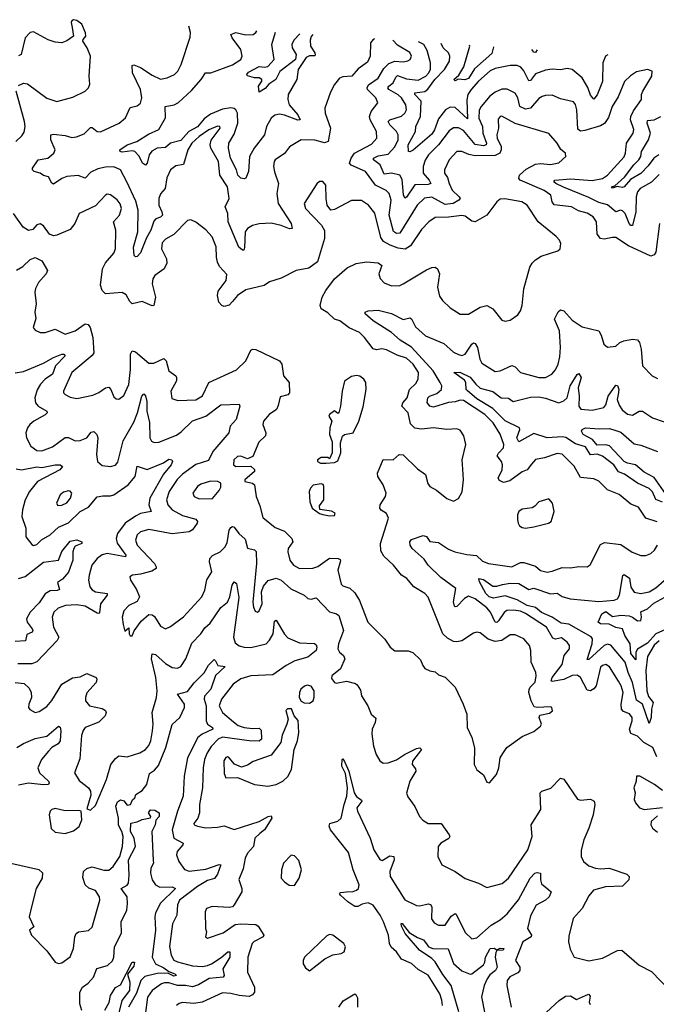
# Model space of a CAD drawing. Extents: x 1493970 to 1595317, y 729910 to 844791.
# Tile 208 of 256: x 1504263 to 1508068, y 835592 to 841472. Entities that reach past the tile are written whole.
import ezdxf

# ---------------------------------------------------------------- set-up
doc = ezdxf.new("R2010")
doc.units = 0

msp = doc.modelspace()

# ---------------------------------------------------------------- linework, layer by layer
at = {"layer": '0CON10XD'}
for points in [[(1504255, 841079.5), (1504285, 841093.8), (1504308.8, 841088.8), (1504425, 841003.1), (1504485, 840984.4), (1504580.3, 841009.7), (1504654.2, 841045.8), (1504674.1, 841065.9), (1504682.3, 841087.7), (1504678.9, 841135), (1504686, 841255), (1504666, 841305), (1504640, 841345), (1504641.2, 841355), (1504658, 841375), (1504656, 841395), (1504633.8, 841445), (1504605, 841466.7), (1504585, 841472.5), (1504573.9, 841466.1), (1504570, 841455), (1504576.7, 841425), (1504583.8, 841375), (1504545, 841345.7), (1504515, 841334.4), (1504475, 841338.9), (1504432.2, 841352.2), (1504345, 841400.5), (1504325, 841396.9), (1504295, 841363.8), (1504271.5, 841265), (1504255, 841256.7)], [(1506384.1, 841358.3), (1506375.3, 841354.7), (1506358.5, 841335), (1506357.1, 841255), (1506340.9, 841219.1), (1506285, 841180), (1506248.8, 841135), (1506195, 841131.4), (1506175, 841124.2), (1506144, 841086), (1506119.5, 841040.5), (1506086.9, 840945), (1506088.9, 840915), (1506119.7, 840825), (1506105.8, 840744.2), (1506085, 840738), (1506026.3, 840753.7), (1505945, 840755.4), (1505876.1, 840713.9), (1505845, 840674.3), (1505790, 840635), (1505783.1, 840625), (1505780.5, 840595), (1505785, 840563.3), (1505809.2, 840495), (1505800.3, 840435), (1505807.1, 840375), (1505884.6, 840255), (1505891.2, 840225), (1505875, 840223.5), (1505825, 840244.2), (1505765, 840257.1), (1505695, 840252.8), (1505655, 840244), (1505625, 840225.4), (1505610.3, 840205), (1505607, 840113), (1505603.3, 840096.7), (1505595, 840096), (1505573.1, 840115), (1505507.8, 840265), (1505506.2, 840315), (1505490.9, 840355), (1505514, 840405), (1505504.8, 840474.8), (1505458.2, 840545), (1505450.2, 840625), (1505404.7, 840705), (1505400.7, 840725), (1505406.8, 840753.2), (1505460, 840825), (1505458, 840835), (1505445, 840836.9), (1505393.3, 840815), (1505334.6, 840775), (1505291.1, 840735), (1505267.7, 840695), (1505241.5, 840608.5), (1505195, 840599.1), (1505163.5, 840575), (1505141.7, 840528.3), (1505132.5, 840465), (1505105, 840432.5), (1505094.7, 840405.3), (1505093.4, 840365), (1505112.5, 840325), (1505115.7, 840304.3), (1505105, 840292.5), (1505077.1, 840282.9), (1505065, 840268.5), (1505046.7, 840215), (1505020.7, 840169.3), (1504985, 840080), (1504965, 840057.5), (1504955, 840056), (1504947.5, 840065), (1504943.1, 840115), (1504968.6, 840205), (1504970.5, 840335), (1504957.8, 840387.8), (1504902.5, 840505), (1504866.2, 840575), (1504825, 840593.2), (1504775, 840592.2), (1504729, 840581), (1504688.9, 840561.1), (1504655, 840525.6), (1504612.1, 840542.1), (1504545, 840535.9), (1504515, 840523.4), (1504465, 840490), (1504455, 840496), (1504435, 840534.2), (1504405, 840542.2), (1504385, 840556.7), (1504350, 840565), (1504338.8, 840575), (1504338.8, 840585), (1504373.8, 840635), (1504430, 840645), (1504466.5, 840675), (1504474.4, 840695.6), (1504448.1, 840755), (1504448.8, 840785), (1504465, 840789.5), (1504535, 840780.8), (1504575, 840768.8), (1504602.8, 840772.8), (1504648.9, 840791.1), (1504685, 840829.2), (1504695, 840829.2), (1504725, 840805.5), (1504745, 840802.7), (1504857.5, 840855), (1504895, 840885.8), (1504922.2, 840947.8), (1504965, 840958.6), (1504985.4, 840974.6), (1504992.7, 841005), (1504984.1, 841055), (1504937.9, 841155), (1504935, 841198.8), (1504945, 841202.5), (1504985, 841187.1), (1505055, 841141.8), (1505105, 841117.5), (1505145, 841124.5), (1505188.6, 841145), (1505207.8, 841165), (1505227.8, 841205), (1505281.2, 841368.8), (1505284.1, 841395.9), (1505273.7, 841434)], [(1506014.5, 841383.5), (1506005, 841371.4), (1505999.1, 841350.9), (1506001.7, 841315), (1506026.3, 841275), (1506028.5, 841261.5), (1506024, 841256), (1505995, 841255.9), (1505975, 841246.5), (1505926.3, 841175), (1505920, 841115), (1505866.6, 841025), (1505864.7, 840995), (1505874, 840965), (1505924.7, 840905), (1505938.1, 840875), (1505925, 840872.8), (1505845, 840903.3), (1505815, 840908.3), (1505788.1, 840901.9), (1505765.2, 840884.8), (1505736.9, 840835), (1505725.8, 840784.2), (1505664.6, 840705), (1505635.4, 840655), (1505629.5, 840565), (1505615, 840526.7), (1505605, 840521.2), (1505585, 840525.6), (1505566.9, 840545), (1505559.3, 840575), (1505523.4, 840645), (1505509.8, 840705), (1505512.2, 840735), (1505545, 840788.9), (1505565.6, 840855), (1505563.6, 840913.6), (1505555, 840934.5), (1505545, 840942.7), (1505525, 840946.2), (1505475, 840937.6), (1505402.4, 840907.6), (1505365, 840881), (1505325, 840832.1), (1505274.5, 840805.5), (1505225, 840750.2), (1505163.8, 840735), (1505135, 840709.7), (1505084, 840706), (1505051.9, 840688.1), (1505036.9, 840665), (1505025.4, 840615), (1505015, 840604.3), (1504997.1, 840615), (1504977.8, 840657.8), (1504951.9, 840685), (1504935, 840689.7), (1504875, 840681.7), (1504863.1, 840685), (1504860.5, 840695), (1504904.8, 840725.2), (1504962, 840745), (1505031.9, 840788.1), (1505095, 840817.5), (1505133.6, 840886.4), (1505132.5, 840955), (1505185.4, 840964.6), (1505211.7, 840978.3), (1505290.5, 841049.5), (1505346.9, 841115), (1505374, 841156), (1505405, 841155.6), (1505535, 841203.9), (1505584.4, 841235), (1505592.5, 841255), (1505584.7, 841295), (1505531.8, 841365), (1505524.4, 841385), (1505555, 841396.6), (1505615, 841382.8), (1505658.8, 841385), (1505673.9, 841396.1), (1505679.6, 841406.3)], [(1505936.9, 841388.8), (1505900.5, 841349.5), (1505890, 841325), (1505892.2, 841305), (1505914.5, 841264.5), (1505910.3, 841235), (1505817.2, 841162.8), (1505792.9, 841115), (1505751.9, 841088.1), (1505729.2, 841060.8), (1505695, 841040), (1505689.5, 841075), (1505709.4, 841105), (1505709.4, 841115), (1505695, 841125.6), (1505665.7, 841125.7), (1505625, 841138), (1505620, 841145), (1505630.5, 841159.5), (1505695, 841193.5), (1505725, 841189.1), (1505745, 841193.3), (1505782.9, 841235), (1505770.6, 841325), (1505791.2, 841398.7)], [(1508086, 840255), (1508064, 840085), (1508055, 840067.5), (1508035, 840060.8), (1507902.1, 840122.1), (1507825, 840171.1), (1507805, 840172.5), (1507755, 840161.5), (1507735, 840165.4), (1507715, 840190.8), (1507710.9, 840265), (1507690.9, 840295), (1507655, 840317.3), (1507602, 840332), (1507560, 840355), (1507457.6, 840367.6), (1507445, 840384.2), (1507436.8, 840425), (1507397.6, 840452.4), (1507253.7, 840513.7), (1507245.5, 840525), (1507250.4, 840545), (1507290, 840580), (1507345, 840609.2), (1507375, 840612.9), (1507435, 840608.5), (1507485, 840618.2), (1507527.5, 840655), (1507525.8, 840675), (1507497.6, 840697.6), (1507475, 840735.8), (1507425, 840792), (1507225, 840853.2), (1507145, 840896.5), (1507134.3, 840895), (1507121.7, 840878.3), (1507124, 840825), (1507114.2, 840785), (1507116.3, 840765), (1507140.3, 840715), (1507141.2, 840695), (1507133.2, 840675), (1507105, 840661.6), (1506985, 840660.2), (1506946.6, 840666.6), (1506905, 840685.5), (1506875, 840684.5), (1506828.9, 840635), (1506800.9, 840575), (1506801.8, 840555), (1506819.3, 840529.3), (1506829.5, 840495), (1506848.4, 840455), (1506889.5, 840415), (1506894.5, 840405), (1506887.5, 840395), (1506852.5, 840375), (1506805, 840367.9), (1506725, 840412.5), (1506682.5, 840407.5), (1506638.1, 840365), (1506535, 840197.9), (1506515, 840194.8), (1506496.8, 840206.8), (1506470.6, 840305), (1506482.8, 840395), (1506471.1, 840435), (1506452.9, 840452.9), (1506388.4, 840485), (1506330, 840565), (1506243.2, 840603.2), (1506233.2, 840615), (1506243.2, 840645), (1506264.3, 840675), (1506365, 840729.2), (1506397.7, 840765), (1506395.8, 840805), (1506358.3, 840875), (1506354.4, 840895), (1506363.8, 840925), (1506403.5, 840975), (1506390.4, 841005), (1506341.6, 841055), (1506339.1, 841065), (1506347.1, 841082.9), (1506405, 841122.9), (1506439.2, 841180.8), (1506469.5, 841210.5), (1506505, 841223.9), (1506555, 841221.6), (1506583, 841227), (1506596.7, 841235), (1506605.4, 841255), (1506595, 841277.3), (1506521.2, 841321.2), (1506493.6, 841350.8)], [(1508085, 840547.1), (1508038.4, 840501.6), (1507971.2, 840465), (1507955.3, 840444.7), (1507946.6, 840415), (1507945.6, 840325), (1507925, 840244), (1507915, 840243.3), (1507905, 840255.5), (1507880.7, 840315), (1507865, 840331.8), (1507854.2, 840335.8), (1507825, 840324.6), (1507775, 840366.8), (1507725, 840380.6), (1507665, 840411.1), (1507512.9, 840472.9), (1507466.5, 840495), (1507455.6, 840505), (1507461.2, 840515), (1507555, 840522), (1507685, 840511.7), (1507745, 840524.7), (1507776.5, 840543.5), (1507875, 840653.1), (1507883.8, 840675), (1507890, 840735), (1507930, 840795), (1507932.4, 840817.6), (1507913.6, 840875), (1507915.3, 840894.7), (1507931.8, 840928.2), (1507980, 840995), (1507980, 841025), (1507988, 841045), (1508040, 841135), (1508043.8, 841165), (1508015.6, 841175.6), (1507949.8, 841160.2), (1507912.5, 841137.5), (1507877.1, 841102.9), (1507838.9, 841011.1), (1507803.8, 840955), (1507781.1, 840888.9), (1507758.3, 840851.7), (1507735, 840838.4), (1507640.7, 840810.7), (1507615, 840807.3), (1507598.5, 840818.5), (1507592.5, 840935), (1507585, 840966.2), (1507572.6, 840982.6), (1507495, 841000), (1507445, 841020.8), (1507405, 841019.2), (1507385, 841014.6), (1507365, 841000.9), (1507315, 840944.7), (1507285, 840938.4), (1507252.7, 840955), (1507240, 841005), (1507223.6, 841033.6), (1507177.2, 841057.2), (1507145, 841057.5), (1507105, 841040), (1507073.3, 841015), (1507020.7, 840955), (1507008.5, 840931.5), (1507007.2, 840885), (1507029.6, 840835), (1507029.8, 840795), (1507052.2, 840735), (1507051.1, 840725), (1507035, 840719.6), (1506985, 840727.9), (1506915, 840811.2), (1506885, 840826.4), (1506855, 840825.9), (1506830.4, 840809.6), (1506765.8, 840724.2), (1506705.2, 840664.8), (1506685.7, 840634.3), (1506674.1, 840595), (1506674.1, 840555), (1506710.3, 840515), (1506719.5, 840495), (1506705, 840488.9), (1506625, 840486.2), (1506575, 840412.7), (1506565, 840406.9), (1506556.6, 840426.6), (1506547.8, 840517.8), (1506535, 840543.6), (1506485, 840555.6), (1506440.9, 840550.9), (1506416.7, 840605), (1506378.1, 840635), (1506377.1, 840645), (1506405, 840659.7), (1506465, 840668.7), (1506505, 840713.8), (1506524.8, 840755), (1506525.7, 840785), (1506515.3, 840805), (1506474.2, 840845), (1506464.5, 840865), (1506474.2, 840875), (1506545, 840897.2), (1506565.2, 840914.8), (1506574, 840935), (1506570, 840965), (1506545.3, 841005), (1506524, 841024), (1506469.7, 841055), (1506464, 841065), (1506469.7, 841075), (1506494.6, 841095.4), (1506510.7, 841129.3), (1506521.7, 841138.3), (1506575, 841119.6), (1506645, 841110.8), (1506690.7, 841135), (1506708.4, 841155), (1506717.3, 841177.3), (1506717.2, 841215), (1506699, 841289), (1506677.6, 841325), (1506646.5, 841340.4)], [(1507777.2, 841263.3), (1507763.6, 841255), (1507747.7, 841215), (1507746.1, 841103.9), (1507715, 841024.4), (1507695, 840996.9), (1507675, 841022.2), (1507657.5, 841067.5), (1507625, 841124.4), (1507565, 841174.4), (1507535, 841180.9), (1507495, 841173.8), (1507445, 841178), (1507405, 841170.4), (1507345, 841150), (1507315, 841109.6), (1507305, 841107.9), (1507275, 841167.8), (1507258.1, 841188.1), (1507235, 841198), (1507195, 841199.6), (1507105, 841180.7), (1507075, 841166.2), (1507005, 841105.9), (1506960.3, 841055), (1506941.6, 841025), (1506935.5, 840994.5), (1506938.8, 840881.2), (1506865, 840949.1), (1506835, 840950.4), (1506807.8, 840935), (1506765, 840880.8), (1506741.8, 840815), (1506725, 840788.5), (1506615, 840694), (1506595, 840683.5), (1506585.7, 840685.7), (1506584.8, 840725), (1506628.9, 840805), (1506630, 840835), (1506658.3, 840895), (1506661.9, 840985), (1506624.6, 841025), (1506624.4, 841035), (1506685, 841044), (1506703, 841057), (1506743.4, 841115), (1506802.5, 841175), (1506831.6, 841225), (1506833.6, 841255), (1506825.2, 841275.2), (1506793.5, 841305), (1506780.8, 841331.2)], [(1507093.7, 841309.9), (1507085, 841271.2), (1506980.2, 841179.8), (1506945, 841120.4), (1506922.7, 841112.7), (1506883.3, 841116.7), (1506865, 841107.5), (1506857.5, 841115), (1506888.1, 841141.9), (1506918.1, 841191.9), (1506952.5, 841315), (1506951.6, 841319.6)], [(1507355.4, 841292.1), (1507345, 841276.7), (1507335, 841279.1), (1507324.2, 841294.2)], [(1504240.6, 840745), (1504275, 840778.6), (1504288.8, 840801.2), (1504295.4, 840835), (1504292, 840865), (1504240.8, 841045)], [(1508083.2, 840665), (1508052, 840645), (1508019.8, 840600.2), (1507975, 840553), (1507912.5, 840517.5), (1507875, 840475.3), (1507865, 840470.5), (1507844.1, 840474.1), (1507832.7, 840477.3), (1507805, 840465.8), (1507800, 840475), (1507819.5, 840480.5), (1507878.1, 840531.9), (1507933, 840605), (1507963, 840635), (1507975.6, 840655), (1507979.5, 840685), (1508021.3, 840755), (1508032.3, 840795), (1508013.6, 840855), (1508015, 840871.1), (1508055, 840875.3), (1508095, 840894.1)], [(1507149.4, 837090.6), (1507175, 837126.2), (1507265, 837192), (1507335, 837221.2), (1507375, 837253.3), (1507381.2, 837265), (1507367.5, 837305), (1507370.7, 837319.3), (1507428.3, 837331.7), (1507447.5, 837345), (1507442.5, 837365), (1507435, 837368.8), (1507355, 837364.2), (1507338.5, 837368.5), (1507319.1, 837405), (1507306.2, 837453.8), (1507307.2, 837472.8), (1507313.2, 837486.8), (1507343.4, 837516.6), (1507350.4, 837555), (1507348.2, 837575), (1507319.1, 837635), (1507317.3, 837705), (1507309.4, 837735), (1507275, 837774.3), (1507225, 837798.6), (1507195, 837799.4), (1507144.2, 837765.8), (1507105, 837758.9), (1507062.3, 837772.3), (1507015, 837810), (1506995, 837815.8), (1506975, 837809.2), (1506906.2, 837763.8), (1506875, 837756.7), (1506855, 837759.2), (1506818.7, 837778.7), (1506792.5, 837805), (1506705, 838023.8), (1506683.8, 838045), (1506619.2, 838085), (1506576, 838135), (1506545, 838155.8), (1506497.5, 838215), (1506439.2, 838269.2), (1506421.1, 838301.1), (1506418.5, 838345), (1506466.4, 838495), (1506455, 838522.9), (1506422.9, 838542.9), (1506414.6, 838555), (1506416.8, 838575), (1506448.8, 838625), (1506452.9, 838645), (1506434.2, 838694.2), (1506403.6, 838745), (1506401.5, 838765), (1506435, 838845.8), (1506495, 838844), (1506530, 838875), (1506555, 838874.2), (1506640.5, 838790.5), (1506687.4, 838757.4), (1506702.4, 838702.4), (1506714, 838685), (1506753.6, 838663.6), (1506815, 838613.8), (1506855, 838596.7), (1506885, 838613.3), (1506907, 838653), (1506915.6, 838725), (1506911.2, 838788.8), (1506907.8, 838845), (1506929.4, 838935), (1506916.6, 838986.6), (1506895, 839021.2), (1506875, 839029.2), (1506815, 839025.6), (1506735, 839035.6), (1506665, 839027.8), (1506625, 839033.1), (1506599.3, 839059.3), (1506584.4, 839125), (1506547.1, 839165), (1506553.1, 839185), (1506578.2, 839215), (1506592.1, 839265), (1506630.6, 839299.4), (1506643.8, 839325), (1506645.3, 839365), (1506615.2, 839415), (1506575, 839450.8), (1506519.1, 839469.1), (1506455, 839501.8), (1506426.2, 839506.2), (1506395, 839500.7), (1506375, 839506.9), (1506324.5, 839575), (1506293.5, 839603.5), (1506232.7, 839632.7), (1506175.8, 839675), (1506145, 839683.5), (1506105, 839721.1), (1506064.2, 839745), (1506058.6, 839765), (1506071.2, 839815), (1506092.5, 839855), (1506144.2, 839925.8), (1506219.5, 839990.5), (1506273, 840017), (1506335, 840025.8), (1506405, 840020), (1506427.5, 840005), (1506410, 839955), (1506417.4, 839927.4), (1506441.1, 839901.1), (1506485, 839882.9), (1506535, 839885.7), (1506555, 839894.3), (1506695, 839977.8), (1506725, 839993.1), (1506746.2, 839995), (1506760, 839985), (1506771.9, 839955), (1506760, 839875), (1506770.9, 839820.9), (1506788.8, 839795), (1506835, 839752), (1506895, 839714.3), (1506945, 839714.4), (1507015, 839755.6), (1507055, 839765.6), (1507090, 839745), (1507145, 839678.8), (1507165, 839671.2), (1507195, 839678.8), (1507239.7, 839710.3), (1507255.5, 839734.5), (1507265.6, 839765), (1507276.7, 839865), (1507311.5, 839995), (1507325, 840018.6), (1507345, 840038.9), (1507379.8, 840060.2), (1507478.8, 840091.2), (1507492.5, 840105), (1507496.2, 840135), (1507488.8, 840155), (1507468.7, 840178.7), (1507361.9, 840265), (1507295, 840364.3), (1507263.8, 840385), (1507162.2, 840402.2), (1507135, 840401.2), (1507115, 840384.5), (1507055, 840306), (1506985, 840264.4), (1506965, 840269.1), (1506925, 840298.5), (1506905, 840303.1), (1506825, 840292.5), (1506745, 840291.4), (1506708.6, 840265), (1506665, 840219.4), (1506598.8, 840121.2), (1506567.6, 840102.4), (1506525, 840107.4), (1506476.2, 840126.2), (1506438, 840148), (1506421, 840171), (1506385, 840318), (1506347.1, 840365), (1506305, 840392.5), (1506245, 840392), (1506145, 840338), (1506122.5, 840335), (1506101.4, 840365), (1506094.3, 840405), (1506092.5, 840485), (1506075, 840506.2), (1506054.1, 840505.9), (1506037.7, 840492.3), (1505963.3, 840375), (1505971.9, 840345), (1506066.2, 840246.2), (1506083.7, 840213.7), (1506084.6, 840165.4), (1506042.7, 840027.3), (1505990.6, 839989.4), (1505915, 839975.5), (1505825, 839928.8), (1505755, 839907.5), (1505724, 839885), (1505615, 839859.7), (1505565.5, 839825), (1505535, 839789.4), (1505515, 839767.9), (1505485, 839758.8), (1505470, 839765), (1505453.3, 839785), (1505445.6, 839825), (1505448.7, 839851.3), (1505497.5, 839915), (1505501.7, 839951.7), (1505457.8, 839997.8), (1505445.6, 840025), (1505438.5, 840055), (1505436.7, 840116.7), (1505413.5, 840175), (1505375, 840217.9), (1505315, 840263.3), (1505285, 840277.5), (1505265, 840272.5), (1505185, 840188.9), (1505135, 840160.9), (1505115, 840139.2), (1505110.8, 840105), (1505141.1, 840045), (1505141.4, 840018.6), (1505125.6, 839985), (1505071.4, 839945), (1505058.5, 839925), (1505054.5, 839895), (1505075.4, 839814.6), (1505064.3, 839765.7), (1505055, 839763.3), (1504995, 839789.6), (1504935, 839776.2), (1504920.1, 839790.1), (1504899.6, 839829.6), (1504875, 839842.9), (1504775, 839835.5), (1504756.4, 839855), (1504746.2, 839886.2), (1504756.8, 839985), (1504775, 840020), (1504825, 840079.2), (1504835.9, 840104.1), (1504836.6, 840215), (1504823.6, 840265), (1504859.1, 840305), (1504871.1, 840345), (1504863.1, 840373.1), (1504845, 840397.5), (1504805, 840426.5), (1504785, 840430), (1504776, 840425), (1504715, 840360.5), (1504618.8, 840315), (1504591.5, 840255), (1504565, 840220), (1504485, 840185.5), (1504465, 840182.2), (1504441.5, 840191.5), (1504405, 840240.8), (1504385, 840254.2), (1504365, 840248), (1504341.3, 840218.7), (1504315, 840214.2), (1504283.2, 840233.2), (1504225.8, 840315.8)], [(1504243.7, 839976.3), (1504282, 839998), (1504325, 840040), (1504355, 840052.5), (1504395, 840033.2), (1504429.4, 839975), (1504421.4, 839955), (1504376.2, 839903.8), (1504358.2, 839868.2), (1504354.2, 839845), (1504360.8, 839775), (1504353.8, 839725), (1504358.3, 839688.3), (1504342.5, 839635), (1504355, 839617.5), (1504385, 839604.2), (1504414.2, 839604.2), (1504475, 839623.8), (1504535, 839593.9), (1504595, 839615.3), (1504655, 839655.8), (1504672.5, 839652.5), (1504684.3, 839634.2), (1504699.5, 839575), (1504706.5, 839483.5), (1504695, 839466.2), (1504574.6, 839365), (1504524.2, 839255), (1504524, 839245), (1504533.8, 839235), (1504565, 839217.5), (1504605, 839210), (1504699.3, 839230.7), (1504735, 839245.7), (1504775, 839274.2), (1504795, 839277.5), (1504808, 839265), (1504825, 839221.2), (1504838.8, 839208.8), (1504855, 839206), (1504885, 839228.8), (1504915, 839293.8), (1504925.7, 839384.3), (1504924.7, 839475.3), (1504935, 839495.6), (1504955, 839488.8), (1505035, 839422.3), (1505065, 839420.8), (1505125, 839449.4), (1505138.9, 839435), (1505154.3, 839375), (1505195.5, 839345.5), (1505200.8, 839335), (1505199.4, 839315), (1505166, 839255), (1505171.2, 839211.2), (1505207.5, 839197.5), (1505315, 839202.2), (1505355, 839225.5), (1505393.6, 839306.4), (1505559.1, 839380.9), (1505614.2, 839435), (1505645, 839498), (1505655.6, 839504.4), (1505675, 839503.3), (1505815.5, 839435.5), (1505829.2, 839415), (1505840, 839345), (1505873.3, 839305), (1505874.5, 839245), (1505865, 839232.5), (1505820.4, 839219.6), (1505807.7, 839167.7), (1505798, 839145), (1505754.7, 839115.3), (1505720, 839075), (1505716.9, 839055), (1505734.4, 839005), (1505732.4, 838987.6), (1505691.4, 838948.6), (1505655.5, 838864.5), (1505625, 838849.2), (1505585, 838865.7), (1505565, 838864), (1505542.9, 838845), (1505540.8, 838815), (1505555, 838804.3), (1505645, 838806), (1505666.6, 838786.6), (1505665.6, 838775), (1505608.6, 838725), (1505608.8, 838715), (1505655, 838705.6), (1505665.7, 838695), (1505676.7, 838625), (1505698.9, 838568.9), (1505715, 838500), (1505790.1, 838440.1), (1505845, 838418.5), (1505890, 838375), (1505895.6, 838355), (1505866.7, 838315), (1505865.5, 838295), (1505876.5, 838245), (1505898.6, 838215), (1505935, 838194.5), (1506015, 838197.1), (1506045, 838206.4), (1506115, 838256.5), (1506165.6, 838255.6), (1506178.3, 838248.3), (1506179.2, 838240.8), (1506164.6, 838185), (1506185, 838101.2), (1506195, 838091.9), (1506235, 838078.1), (1506265, 838050), (1506293, 838003), (1506343.8, 837873.8), (1506445, 837773.8), (1506476, 837725), (1506505, 837704.2), (1506585, 837704), (1506612.5, 837692.5), (1506659.1, 837649.1), (1506672, 837615), (1506685, 837598.8), (1506714.3, 837584.3), (1506745, 837578.8), (1506765, 837560), (1506806.1, 837546.1), (1506865, 837486.7), (1506914, 837385), (1506934.2, 837325), (1506938, 837245), (1506965.8, 837185), (1506981.9, 837125), (1506978.8, 837025), (1506995, 836992.5), (1507035, 836962.5), (1507055, 836920), (1507070, 836915), (1507112.5, 836965), (1507126.2, 837005), (1507134, 837065), (1507149.4, 837090.6)], [(1508073, 838473), (1508005.8, 838495.8), (1507961.2, 838561.2), (1507915, 838579.5), (1507845, 838636.1), (1507775, 838664.6), (1507725, 838717.1), (1507695, 838729.6), (1507615, 838738.9), (1507575.7, 838805.8), (1507505, 838877.9), (1507475, 838882.5), (1507398.8, 838855), (1507345, 838846.5), (1507321.3, 838818.7), (1507295.8, 838785), (1507265, 838772.9), (1507192.1, 838717.9), (1507155, 838708.4), (1507130.2, 838720.2), (1507122.1, 838735), (1507146.1, 838783.9), (1507148.7, 838815), (1507142.3, 838835), (1507117, 838867), (1507125, 838884.5), (1507154.7, 838915), (1507155.9, 838935), (1507135, 838997.1), (1507092.4, 839065), (1507041.8, 839115), (1506915, 839197.8), (1506895, 839200.2), (1506865, 839190), (1506825, 839186.4), (1506735, 839158.7), (1506714.3, 839164.3), (1506697.3, 839187.3), (1506702.2, 839215), (1506711.9, 839225), (1506755, 839240.3), (1506783.8, 839265), (1506786.4, 839285), (1506776.7, 839305), (1506733.9, 839375), (1506605, 839515.9), (1506537.7, 839557.7), (1506485.1, 839605.1), (1506374.5, 839675), (1506326.7, 839715), (1506327.5, 839725), (1506345, 839733.3), (1506405, 839737.1), (1506485, 839718.9), (1506555, 839681.5), (1506595, 839691.4), (1506605, 839686), (1506628.5, 839638.5), (1506688.5, 839585), (1506798.3, 839538.3), (1506855, 839487.8), (1506885, 839472.5), (1506905, 839467.8), (1506925, 839475.6), (1506965, 839534.3), (1506975, 839541.9), (1506985, 839537.8), (1506999.5, 839515), (1507013.3, 839445), (1507025, 839421.5), (1507105, 839372.2), (1507135, 839375.6), (1507205, 839407.9), (1507225, 839399.5), (1507256.3, 839366.3), (1507365, 839335.5), (1507405, 839335.6), (1507442.5, 839355), (1507465, 839380.8), (1507481.8, 839415), (1507491.7, 839458.3), (1507494.6, 839515), (1507488.5, 839615), (1507458.6, 839685), (1507481.3, 839728.7), (1507495, 839740), (1507515, 839733.3), (1507565, 839677.5), (1507625, 839638.9), (1507724.1, 839614.1), (1507738.8, 839588.8), (1507753.8, 839535), (1507775, 839516.7), (1507825, 839523.3), (1507850, 839545), (1507874.4, 839555.6), (1507925, 839565.6), (1507955, 839560), (1507966.5, 839545), (1507977.5, 839505), (1507985.8, 839405.8), (1508042, 839345), (1508075, 839330)], [(1504235, 839362.7), (1504285, 839371.1), (1504405, 839420.5), (1504464.1, 839455.9)], [(1504464.1, 839455.9), (1504515, 839474.5), (1504527.5, 839475), (1504534.2, 839465), (1504477.5, 839405), (1504458.2, 839355), (1504415.3, 839325), (1504387.3, 839295), (1504367.9, 839262.1), (1504353.5, 839215), (1504356.9, 839185), (1504373.8, 839165), (1504424.5, 839135), (1504427.1, 839125), (1504415, 839112.2), (1504346.5, 839075), (1504322.5, 839055), (1504309.6, 839035), (1504300.4, 839005), (1504302.9, 838975), (1504328.5, 838925), (1504365, 838899.1), (1504395, 838897.5), (1504459, 838921), (1504535, 838978.2), (1504555, 838976.8), (1504595, 838957.5), (1504625, 838958.5), (1504663.9, 838976.1), (1504690.3, 839009.7), (1504705, 839013.5), (1504724.5, 838995), (1504730.7, 838975), (1504721.8, 838875), (1504728.6, 838835), (1504755, 838810.6), (1504805, 838804.5), (1504835, 838812.2), (1504849.4, 838830.6), (1504881.9, 838958.1), (1504945, 839069.4), (1504966.2, 839123.8), (1504992.5, 839225), (1505005, 839238), (1505015, 839226), (1505023, 839193), (1505022.4, 839135), (1505037.9, 839067.9), (1505040.9, 838975), (1505051.1, 838955), (1505067, 838947), (1505095, 838949.6), (1505199.3, 838990.7), (1505228.5, 839011.5), (1505295, 839077.3), (1505375, 839104.6), (1505465, 839171.8), (1505575, 839175.6), (1505579.4, 839165), (1505556.2, 839085), (1505520, 839045), (1505513.3, 839005), (1505416.8, 838893.2), (1505390.6, 838839.4), (1505315.5, 838815.5), (1505235, 838757.5), (1505203.9, 838726.1), (1505155.3, 838655), (1505140, 838605), (1505147.2, 838575), (1505175, 838545.3), (1505235, 838512.1), (1505315, 838488.8), (1505324.5, 838475), (1505322.9, 838465), (1505295, 838426.2), (1505275, 838414.1), (1505175, 838401.7), (1505035, 838428.9), (1504985.6, 838415), (1504965, 838395.6), (1504955.4, 838365), (1504964.7, 838335), (1505068.4, 838225), (1505079.1, 838205), (1505078, 838195), (1505051.8, 838178.2), (1504985, 838160.4), (1504937.5, 838155), (1504922, 838145), (1504925.7, 838125), (1504960, 838070), (1504978.8, 838025), (1504965, 837998.9), (1504915, 837973.3), (1504885, 837942), (1504874.5, 837905), (1504880.9, 837860.9), (1504891.7, 837821.7), (1504915, 837840), (1504917.5, 837805), (1504923.9, 837793.9), (1504935, 837793.8), (1504947.4, 837822.6), (1504989.6, 837880.4), (1505035, 837919.6), (1505055, 837918.5), (1505069.4, 837909.4), (1505105, 837850), (1505135, 837835.7), (1505165, 837847.8), (1505242.7, 837907.3), (1505351.8, 838025), (1505368.5, 838065), (1505382.2, 838127.8), (1505410.6, 838175), (1505396.7, 838235), (1505398.9, 838255), (1505415, 838272.5), (1505461.1, 838295), (1505488.2, 838321.8), (1505501.8, 838348.2), (1505515, 838423.8), (1505525, 838440.8), (1505535, 838445.7), (1505545, 838441.4), (1505573.5, 838403.5), (1505610.4, 838370.4), (1505625, 838317.5), (1505666.9, 838306.9), (1505676.1, 838296.1), (1505678.9, 838225), (1505656.2, 837995), (1505659.6, 837965), (1505671.1, 837941.1), (1505685, 837934), (1505695, 837941.4), (1505711.8, 837985), (1505708.4, 838055), (1505720.9, 838089.1), (1505747.1, 838122.9), (1505795, 838137.6), (1505826, 838126), (1505882.7, 838072.7), (1505963.8, 838035), (1505985.7, 838015.7), (1506005, 838012.5), (1506035, 838020), (1506115, 837935.6), (1506156.7, 837925), (1506170.8, 837915), (1506197.3, 837825), (1506168.2, 837745), (1506164.5, 837714.5), (1506174, 837695), (1506197.5, 837675), (1506205.6, 837655), (1506179.2, 837595), (1506129.2, 837555), (1506127.3, 837537.3), (1506144.4, 837514.4), (1506155, 837510.8), (1506215, 837522), (1506268.8, 837508.8), (1506280.5, 837500.5), (1506298.8, 837468.8), (1506306, 837435), (1506344.3, 837375), (1506364.2, 837325), (1506390.5, 837300.5), (1506388.2, 837275), (1506369.6, 837235), (1506367.8, 837207.8), (1506377.9, 837135), (1506393.4, 837083.4), (1506415, 837047.1), (1506435, 837033.3), (1506465, 837035.5), (1506515, 837052.5), (1506562.2, 837085), (1506635, 837120.6), (1506653.8, 837123.8), (1506663.3, 837115), (1506610, 837045), (1506609.2, 837025), (1506628.3, 836998.3), (1506630.8, 836985), (1506594.2, 836925), (1506574.1, 836854.1), (1506581.7, 836831.7), (1506625, 836773.3), (1506652.5, 836715), (1506671.3, 836691.3), (1506705, 836673.1), (1506782.5, 836672.5), (1506828.6, 836605), (1506832.9, 836595), (1506827.7, 836582.3), (1506780, 836555), (1506762.9, 836535), (1506761.4, 836475), (1506785, 836426.2), (1506866.2, 836385), (1506925, 836342.9), (1507005, 836315.7), (1507055, 836289.2), (1507146.2, 836313.8), (1507183.3, 836346.7), (1507300.5, 836515), (1507326.5, 836595), (1507320, 836665), (1507376.5, 836755), (1507374.4, 836855.6), (1507384.4, 836865.6), (1507437.2, 836882.8), (1507495, 836943.8), (1507515, 836936.7), (1507596.8, 836816.8), (1507615, 836811.4), (1507675, 836818.1), (1507696.9, 836805), (1507699.5, 836785), (1507689.6, 836725), (1507664.7, 836645.3), (1507634.5, 836575), (1507617.6, 836512.4), (1507618.6, 836475), (1507632.9, 836445), (1507665, 836419.5), (1507705, 836405.6), (1507735, 836401.1), (1507785, 836405.6), (1507890.6, 836370.6), (1507905.6, 836355.6), (1507904.3, 836335), (1507865, 836298.6), (1507764.6, 836294.6), (1507692.5, 836275), (1507665, 836240), (1507625.4, 836164.6), (1507571.2, 836105), (1507545, 836000), (1507542.5, 835965), (1507552.3, 835922.3), (1507577.5, 835875), (1507665, 835852.5), (1507745, 835867.5), (1507835, 835914), (1507862.5, 835915), (1507965.4, 835825.4), (1508038.8, 835788.8), (1508147.5, 835675)], [(1506095, 838823.8), (1506145, 838827.5), (1506165, 838837.5), (1506181.2, 838885), (1506180, 838945), (1506192.5, 838985), (1506203.8, 838996.2), (1506255, 839006.2), (1506289.2, 839075), (1506315, 839160), (1506333.8, 839265), (1506331.2, 839305), (1506318.8, 839325), (1506295, 839343.3), (1506275, 839346.7), (1506245, 839340.8), (1506205, 839313.3), (1506189.2, 839255), (1506180, 839165), (1506170, 839125), (1506165, 839120), (1506145, 839137.5), (1506113.8, 839115), (1506111.2, 839105), (1506127.5, 839075), (1506116, 839035), (1506114.2, 838995), (1506130.7, 838950.7), (1506130, 838885), (1506115, 838850), (1506105, 838857.5), (1506065, 838857.5), (1506042.5, 838845), (1506043.6, 838833.6), (1506060, 838825), (1506095, 838823.8)], [(1506937.9, 839257.9), (1506931.6, 839265), (1506929.8, 839305), (1506920.5, 839320.5), (1506856.7, 839365), (1506893.4, 839366.6), (1506955, 839337.3), (1506988, 839295), (1507015, 839272.4), (1507091.4, 839251.4), (1507140, 839215), (1507185, 839212.7), (1507211.9, 839191.9), (1507315, 839217.6), (1507365, 839219.4), (1507405, 839212.7), (1507485, 839184.6), (1507515, 839196), (1507534.1, 839215), (1507553.1, 839286.9), (1507595, 839353.8), (1507605, 839360), (1507617.6, 839335), (1507601.3, 839275), (1507607.4, 839225), (1507604.1, 839165), (1507617, 839147), (1507685, 839140.8), (1507753.8, 839156.2), (1507765, 839172.9), (1507780.7, 839225), (1507825, 839290), (1507835, 839287.1), (1507844, 839265), (1507840.3, 839235), (1507834.3, 839205), (1507845, 839170.6), (1507863.3, 839143.3), (1507895, 839116.5), (1507925, 839111.5), (1507965, 839134.4), (1507985, 839135.5), (1508045, 839094.4), (1508115, 839070)], [(1508105, 838590.4), (1508065, 838607.8), (1508045, 838652.1), (1508025, 838672.9), (1507955, 838705.3), (1507878.3, 838758.3), (1507842, 838772), (1507814.7, 838815), (1507745, 838866.8), (1507715, 838878.4), (1507674.3, 838874.3), (1507645, 838920.8), (1507585, 838939.5), (1507527.7, 838977.7), (1507505, 838981.6), (1507414.6, 838974.6), (1507335, 839001.4), (1507245, 838950.9), (1507234.4, 838975), (1507252.8, 839025), (1507250.4, 839035), (1507165, 839077.8), (1507089.6, 839149.6), (1506995, 839207.9), (1506937.9, 839257.9)], [(1508125, 838638.9), (1508055, 838738), (1507995, 838770.8), (1507942.7, 838815), (1507895, 838823.4), (1507875, 838834.8), (1507787.6, 838927.6), (1507765, 838934.3), (1507715, 838931.8), (1507686.2, 838966.2), (1507630.9, 838995), (1507619.5, 839015), (1507624.3, 839025), (1507645, 839035.3), (1507728.5, 839028.5), (1507785, 839031.8), (1507807.5, 839025), (1507855, 839008.9), (1507935, 838939.5), (1507975, 838932.5), (1508075, 838893.3)], [(1504241.1, 838791.1), (1504274.2, 838784.2), (1504365, 838801.7), (1504395, 838798.4), (1504474.7, 838814.7), (1504505, 838814.4), (1504519.2, 838805), (1504502.9, 838785), (1504368.5, 838715), (1504320.8, 838655), (1504296, 838605), (1504279.1, 838545), (1504275.9, 838505), (1504299, 838435), (1504300.4, 838385), (1504335, 838338.1), (1504345, 838333.3), (1504365, 838337.8), (1504393.2, 838366.8), (1504445, 838395.4), (1504495, 838442.9), (1504555, 838468.1), (1504625, 838535.4), (1504675, 838560.9), (1504725, 838622.5), (1504759.8, 838629.8), (1504805, 838628.9), (1504825, 838635.4), (1504910.9, 838695), (1504953.6, 838745), (1504965, 838806.7), (1505025, 838786.7), (1505122.9, 838827.1), (1505155, 838847.5), (1505171.2, 838845), (1505176.7, 838835), (1505167.5, 838815), (1505121.4, 838758.6), (1505040.3, 838615), (1505033.8, 838575), (1505049.2, 838535), (1504985, 838522.8), (1504955, 838507.5), (1504893.8, 838465), (1504847.8, 838405), (1504839.2, 838375), (1504845, 838345.7), (1504896.8, 838275), (1504895.7, 838265), (1504785, 838284.6), (1504755, 838276.4), (1504725, 838255.5), (1504694.6, 838215), (1504678.8, 838155), (1504674.6, 838124.6), (1504682.9, 838085), (1504696.8, 838066.8), (1504715, 838056.1), (1504785.8, 838045), (1504785.5, 838035), (1504745.7, 837984.3), (1504739.7, 837930.3), (1504735, 837925.6), (1504725, 837928.2), (1504655, 837970.6), (1504605, 837978.8), (1504535.7, 837974.3), (1504492, 837958), (1504467.1, 837935), (1504456.9, 837905), (1504465.4, 837845), (1504496.1, 837785), (1504486.5, 837765), (1504365, 837637.3), (1504335, 837626.2), (1504252.5, 837625)], [(1505335, 838611.4), (1505415, 838613.8), (1505455, 838660), (1505465, 838680), (1505464.3, 838704.3), (1505447.5, 838715), (1505403.9, 838716.1), (1505345, 838699.2), (1505325.6, 838685), (1505298, 838645), (1505306.2, 838625), (1505335, 838611.4)], [(1506115, 838508.8), (1506145, 838512.5), (1506147.5, 838525), (1506127.3, 838537.3), (1506057, 838547), (1506055, 838570), (1506080, 838605), (1506080, 838685), (1506075.9, 838695.9), (1506065, 838700), (1506016.4, 838693.6), (1506000, 838675), (1505993.8, 838655), (1505996.4, 838593.6), (1506010, 838555), (1506055, 838523.3), (1506075, 838516.7), (1506115, 838508.8)], [(1504491.7, 838571.7), (1504515, 838572.5), (1504545, 838588.1), (1504566.5, 838615), (1504574.2, 838644.2), (1504565, 838656.2), (1504555, 838659.2), (1504525, 838650.8), (1504504.3, 838635), (1504482, 838585), (1504491.7, 838571.7)], [(1507285, 838436), (1507335, 838444.2), (1507424.1, 838465.9), (1507440, 838475), (1507458.1, 838535), (1507446.7, 838585), (1507425, 838610.8), (1507365, 838594.2), (1507342.5, 838567.5), (1507325, 838557.1), (1507265, 838550), (1507246.2, 838535), (1507238.8, 838515), (1507238.8, 838485), (1507241.2, 838465), (1507250.5, 838450.5), (1507265, 838440), (1507285, 838436)], [(1506945, 838028.9), (1506921.3, 838015), (1506875, 837968.5), (1506865, 837965.7), (1506860.8, 837970.8), (1506855.3, 837995.3), (1506869.2, 838075), (1506780.4, 838140.4), (1506704.1, 838214.1), (1506680.5, 838250.5), (1506608.6, 838315), (1506595.7, 838335), (1506594.4, 838355), (1506605, 838368), (1506675, 838392.9), (1506695, 838385.6), (1506715, 838357.1), (1506765, 838350), (1506825, 838310.8), (1506864.3, 838294.3), (1506935, 838278.1), (1506993.7, 838273.7), (1507027.9, 838237.9), (1507064.4, 838225.6), (1507205, 838204.5), (1507255, 838230.4), (1507275, 838231.2), (1507345, 838210), (1507375, 838182.5), (1507415, 838173.8), (1507445, 838178.5), (1507505, 838200.9), (1507555, 838198.5), (1507605, 838206.5), (1507654.4, 838205.6), (1507673.2, 838216.8), (1507735, 838337.5), (1507758.7, 838351.3), (1507855, 838339.4), (1507923.1, 838293.1), (1507975, 838272.9), (1508005, 838272.5), (1508035, 838284.2), (1508057.1, 838305), (1508074.5, 838335)], [(1504255, 838134.6), (1504295, 838147.7), (1504405, 838232.7), (1504494.6, 838245.4), (1504513.7, 838296.3), (1504565, 838357.9), (1504605, 838365.3), (1504633.3, 838355), (1504633.3, 838345), (1504595, 838328.5), (1504586.7, 838315), (1504581.1, 838295), (1504581.3, 838245), (1504555, 838172.7), (1504518.4, 838131.6), (1504488.7, 838111.3), (1504500, 838070), (1504486.5, 838063.5), (1504445, 838062.4), (1504415, 838044.6), (1504379.1, 837990.9), (1504324.6, 837935), (1504302.7, 837895), (1504307.9, 837875), (1504336.7, 837835), (1504340.9, 837825), (1504337.1, 837815), (1504305, 837800), (1504297.2, 837762.8), (1504235, 837759.5)], [(1508085, 837763.2), (1508055, 837736.6), (1508015, 837670), (1508004.2, 837585), (1508011.5, 837465), (1508020.9, 837430.9), (1508049, 837395), (1508039.3, 837355), (1508037.1, 837305), (1508025, 837270), (1507985.5, 837385), (1507949.3, 837409.3), (1507925, 837513.6), (1507898.6, 837575), (1507881.7, 837635), (1507795, 837737.9), (1507775, 837743.4), (1507755, 837736.1), (1507665, 837651.5), (1507655, 837652), (1507684.8, 837745), (1507685.3, 837775), (1507677.6, 837787.6), (1507545, 837862.3), (1507498.3, 837868.3), (1507445, 837905.3), (1507381.7, 837931.7), (1507345, 837961.2), (1507295, 837974.6), (1507235, 838008.5), (1507165, 838031.3), (1507095, 838018.3), (1507069.3, 838025), (1507049.1, 838045), (1507010.8, 838115), (1507006.2, 838135), (1507035, 838130.3), (1507090.4, 838090.4), (1507115, 838089.7), (1507149.1, 838099.1), (1507195, 838108), (1507245, 838105.2), (1507305, 838070), (1507335, 838077.2), (1507435, 838044.2), (1507475, 838048.5), (1507505, 838027.5), (1507553.6, 838013.6), (1507725, 837997.1), (1507815, 838005.5), (1507835.9, 838014.1), (1507847.2, 838035), (1507866.9, 838153.1), (1507875, 838159.1), (1507908.2, 838138.2), (1507915, 838084.3), (1507935, 838054.4), (1507975, 838045.5), (1508025, 838055.4), (1508065, 838078.9), (1508115, 838122.9)], [(1504235, 837514.6), (1504288.9, 837508.9), (1504320.4, 837480.4), (1504330.9, 837455), (1504332.9, 837425), (1504316.9, 837385), (1504315.8, 837365.8), (1504322.7, 837352.7), (1504355, 837334.4), (1504378.9, 837341.1), (1504425, 837370), (1504455, 837406.9), (1504515.6, 837504.4), (1504578.5, 837541.5), (1504625, 837548.2), (1504665, 837567.9), (1504720, 837545), (1504724.4, 837534.4), (1504719.6, 837515), (1504665, 837451.9), (1504655.4, 837425), (1504655.5, 837405), (1504679.4, 837375), (1504755, 837360), (1504775, 837346.7), (1504779.6, 837335), (1504773.6, 837315), (1504735, 837276.9), (1504654.2, 837245), (1504641.5, 837228.5), (1504632.7, 837197.3), (1504622.1, 837057.9), (1504590, 836975), (1504618.5, 836928.5), (1504674.6, 836884.6), (1504686.9, 836865), (1504688.9, 836841.1), (1504665, 836760), (1504685, 836752.5), (1504715, 836780), (1504781.1, 836935), (1504808.1, 837025), (1504835, 837061.1), (1504855, 837075.6), (1504905, 837070), (1504980, 837095), (1505015, 837113.6), (1505035, 837138.1), (1505046.3, 837165), (1505057.5, 837225), (1505061.4, 837265), (1505055.4, 837335), (1505080.7, 837425), (1505084.7, 837465), (1505076.2, 837545), (1505050.5, 837655), (1505054.6, 837685.4), (1505075, 837680.9), (1505135, 837627.1), (1505175, 837604.6), (1505205, 837599.1), (1505225, 837610.5), (1505255, 837655.7), (1505290.7, 837749.3), (1505345, 837804.4), (1505368.5, 837841.5), (1505401.1, 837868.9), (1505465, 837961.8), (1505505, 837994.5), (1505519.1, 838025), (1505532.5, 838095), (1505545, 838115.7), (1505557.9, 838105), (1505572.1, 838022.1), (1505558.4, 837918.4), (1505540.9, 837785), (1505551.1, 837751.1), (1505575, 837733.2), (1505605, 837724.7), (1505645, 837724.2), (1505735, 837746.1), (1505755, 837767.1), (1505777.1, 837805), (1505785, 837880), (1505795, 837886), (1505845, 837802.5), (1505865, 837780.6), (1505935, 837751.4), (1506025, 837746.9), (1506035, 837739.2), (1506038.9, 837725), (1506034.4, 837705), (1505984.4, 837665.6), (1505907.3, 837642.7), (1505854.8, 837615.2), (1505775, 837560.9), (1505645, 837554.7), (1505585, 837536.4), (1505539.1, 837505), (1505468.5, 837415), (1505454.5, 837375), (1505474.5, 837335), (1505540.3, 837280.3), (1505568.5, 837258.5), (1505603.7, 837246.3), (1505655, 837239.5), (1505695, 837241.8), (1505705, 837230), (1505708.2, 837175), (1505695, 837164.3), (1505634.1, 837165.9), (1505475, 837187.8), (1505448.9, 837175), (1505407.2, 837132.8), (1505382.9, 837095), (1505367.9, 837055), (1505359.4, 837005), (1505355.9, 836885), (1505338, 836785), (1505338.4, 836735), (1505326.6, 836703.4), (1505303.2, 836673.2), (1505306.2, 836665), (1505325, 836655.7), (1505375, 836645.4), (1505445, 836649.6), (1505485, 836658.9), (1505545, 836635.7), (1505694.8, 836685.2), (1505748, 836715), (1505765, 836718.1), (1505768.9, 836705), (1505725.6, 836634.4), (1505698.3, 836611.7), (1505668.8, 836585), (1505660, 836535), (1505625, 836494.2), (1505610.5, 836465), (1505597.8, 836402.2), (1505572.4, 836337.6), (1505590, 836285), (1505590, 836265), (1505545, 836186.2), (1505534.4, 836175.6), (1505515, 836170.8), (1505413.2, 836176.8), (1505380, 836165), (1505371.4, 836145), (1505374, 836045), (1505380, 836025), (1505373.8, 835995), (1505385, 835987.5), (1505479.8, 836020.2), (1505551.3, 836068.7), (1505583.6, 836073.6), (1505675, 836069.6), (1505688.8, 836058.8), (1505721.9, 836005), (1505718.6, 835995), (1505665, 835967.3), (1505653.1, 835955), (1505627.1, 835875), (1505624.5, 835784.5), (1505665.3, 835695.3), (1505665.5, 835665), (1505655, 835648.9), (1505635, 835638.8), (1505574.7, 835644.7), (1505525, 835657), (1505475, 835660.9), (1505353.3, 835605), (1505302.8, 835597.2), (1505235, 835603.1), (1505215, 835597.3), (1505200, 835585)], [(1508070.8, 837070.8), (1508045.9, 837125.9), (1507992.5, 837155), (1507955, 837194.1), (1507915, 837210), (1507907.2, 837235), (1507923.1, 837285), (1507923.6, 837305), (1507907.2, 837327.2), (1507871.9, 837341.9), (1507859.5, 837355), (1507856.8, 837385), (1507869, 837455), (1507857.9, 837495), (1507842.2, 837522.2), (1507788.3, 837608.3), (1507765, 837621.5), (1507745, 837616.1), (1507733.1, 837605), (1507708.1, 837495), (1507695, 837477.3), (1507675, 837465.3), (1507655, 837468.5), (1507615, 837544.6), (1507595, 837558.4), (1507565, 837556.8), (1507515, 837532.2), (1507445, 837519.4), (1507439.4, 837525), (1507444.7, 837545), (1507505, 837622.1), (1507517.3, 837675), (1507548.1, 837715), (1507548.1, 837735), (1507534.4, 837755), (1507500.8, 837780.8), (1507465, 837774), (1507449.5, 837779.5), (1507410.4, 837845), (1507285, 837926.7), (1507255, 837939.6), (1507215, 837946.8), (1507175, 837943.3), (1507158.6, 837931.4), (1507125, 837882.3), (1507115, 837872.7), (1507105, 837874.4), (1507076, 837935), (1507055, 837960), (1506985, 838013.1), (1506945, 838028.9)], [(1508140.7, 837839.3), (1508064.2, 837805.8), (1508015, 837748.4), (1507955, 837712.9), (1507945.2, 837695), (1507945, 837650), (1507915, 837686.9), (1507911.4, 837745), (1507880.2, 837795), (1507865.2, 837835.2), (1507825, 837843.2), (1507785, 837862.4), (1507735, 837864.4), (1507720.8, 837875), (1507742.5, 837925), (1507765, 837938), (1507805, 837908.4), (1507855, 837915.8), (1507905, 837913.1), (1507925.4, 837905.4), (1507955, 837882.3), (1507975, 837884.4), (1507979.1, 837905), (1507974.1, 837935.9), (1508015, 837954.1), (1508052.8, 837987.2), (1508140, 838035)], [(1504210, 836435), (1504376.9, 836396.9), (1504398.2, 836378.2), (1504397.5, 836345), (1504361.9, 836285), (1504334.3, 836175), (1504320, 836115), (1504347.1, 836055), (1504322, 836035), (1504332.9, 836005), (1504425, 835912), (1504475, 835844.2), (1504495, 835837.1), (1504515, 835840), (1504564.6, 835875.4), (1504584.4, 835925), (1504591.4, 835995), (1504600.8, 836015), (1504615, 836025.8), (1504675, 836034.2), (1504696.7, 836053.3), (1504741.4, 836215), (1504739.2, 836235), (1504715, 836272), (1504675.8, 836285.8), (1504654, 836305), (1504639.3, 836349.3), (1504644, 836385), (1504665, 836403.5), (1504695, 836413.1), (1504765, 836392.7), (1504795, 836393.5), (1504822.2, 836415), (1504861.1, 836475), (1504876.9, 836535), (1504881.2, 836595), (1504873.4, 836625), (1504852.8, 836662.8), (1504853.7, 836705), (1504837.5, 836775), (1504848.3, 836801.7), (1504865, 836813.3), (1504885, 836807.5), (1504905, 836781.9), (1504926, 836785), (1504936.4, 836813.6), (1504950, 836825), (1504957.5, 836845), (1504995, 836869.1), (1505023.3, 836905), (1505039.1, 836970.9), (1505068.8, 836991.2), (1505091.7, 837018.3), (1505136.7, 837126.7), (1505175, 837264.2), (1505220, 837305), (1505248.2, 837365), (1505248.2, 837385), (1505206, 837445), (1505265, 837461.1), (1505305, 837511.5), (1505365, 837571.1), (1505391.5, 837618.5), (1505425, 837651.2), (1505434, 837644), (1505446.2, 837615), (1505490, 837610), (1505433.5, 837556.5), (1505405.4, 837475), (1505367.8, 837432.2), (1505365.9, 837415), (1505376.3, 837375), (1505376.7, 837285), (1505384.5, 837264.5), (1505414.5, 837245), (1505416.2, 837235), (1505353.2, 837205), (1505327.9, 837185), (1505266.1, 837065), (1505245.7, 836955), (1505239, 836835), (1505205.3, 836745), (1505174.1, 836634.1), (1505184.3, 836585), (1505238.9, 836555), (1505237.5, 836545), (1505203.8, 836505), (1505200, 836485), (1505214.4, 836445), (1505247.4, 836397.4), (1505275, 836387.7), (1505375, 836399.6), (1505455, 836426.5), (1505465.6, 836425), (1505445, 836369.1), (1505427, 836343), (1505385, 836330.9), (1505325, 836296.9), (1505218.8, 836215), (1505205, 836186.7), (1505201.2, 836125), (1505176.4, 836073.6), (1505158.3, 835938.3), (1505167.3, 835885), (1505185, 835856.2), (1505205, 835845.9), (1505295, 835823), (1505355, 835819.1), (1505385, 835823.5), (1505408.8, 835835), (1505467.9, 835872.1), (1505506.2, 835906.2), (1505519.1, 835905), (1505518.5, 835875), (1505476.5, 835805), (1505485.3, 835765), (1505478.8, 835755), (1505395, 835746.1), (1505331.8, 835708.2), (1505295, 835696.3), (1505253.8, 835705), (1505205, 835705.6), (1505155, 835720.4), (1505128.3, 835721.7), (1505110.5, 835715), (1505055.2, 835674.8), (1505027.6, 835635), (1505012, 835528)], [(1505995, 837390), (1506016.2, 837405), (1506023.6, 837426.4), (1506023.6, 837463.6), (1506005, 837492.5), (1505982.3, 837497.7), (1505965, 837493.3), (1505944, 837475), (1505934.2, 837455), (1505933.8, 837425), (1505945, 837402.5), (1505963.6, 837393.6), (1505995, 837390)], [(1505745, 836894.3), (1505795, 836904.4), (1505835, 836924.4), (1505865, 836952), (1505888.1, 836995), (1505904.2, 837115), (1505924.1, 837165.9), (1505932, 837215), (1505926.4, 837286.4), (1505902.5, 837315), (1505887, 837357), (1505863, 837357), (1505853, 837347), (1505866.7, 837295), (1505860, 837265), (1505831.1, 837198.9), (1505824.4, 837155), (1505765, 837079.6), (1505658, 837042), (1505625, 837020), (1505588.3, 837008.3), (1505545.7, 837025.7), (1505515.6, 837065), (1505505, 837070.6), (1505495, 837066.9), (1505483.2, 837046.8), (1505485, 836970), (1505495, 836944), (1505565, 836946), (1505665.5, 836905.5), (1505745, 836894.3)], [(1504245, 837125.3), (1504285, 837149.4), (1504355, 837179.1), (1504425.8, 837194.2), (1504495, 837254.2), (1504505, 837248), (1504508.2, 837225), (1504504.5, 837165), (1504491.9, 837148.1), (1504454.5, 837125.5), (1504434, 837105), (1504393.8, 837055), (1504372.2, 837005), (1504381.2, 836975), (1504434.4, 836925), (1504439.5, 836915), (1504435.8, 836905), (1504405, 836902.6), (1504315, 836913.3), (1504255, 836901.8)], [(1506788.9, 835585), (1506786.4, 835616.4), (1506773.6, 835655), (1506705, 835766.4), (1506645, 835800), (1506605.3, 835835.3), (1506545, 835862.5), (1506514.2, 835905), (1506483.2, 835933.2), (1506472.5, 835955), (1506466.1, 836005), (1506438.1, 836085), (1506417.4, 836125), (1506375, 836184.1), (1506345, 836198.6), (1506309.5, 836190.5), (1506284, 836176), (1506265, 836176.9), (1506224, 836204), (1506179.2, 836245), (1506174.2, 836255), (1506180.5, 836259.5), (1506215, 836264.6), (1506255, 836266), (1506275, 836273.4), (1506287.9, 836285), (1506292.2, 836305), (1506256.6, 836395), (1506228.2, 836498.2), (1506120, 836635), (1506112.8, 836657.2), (1506116.9, 836673.1), (1506165, 836686.7), (1506185, 836704.2), (1506201.4, 836785), (1506218.8, 836835), (1506222.7, 836885), (1506210.6, 836970.6), (1506187.5, 837015), (1506190, 837055), (1506195, 837057.5), (1506205, 837042.5), (1506230.8, 836985), (1506261.8, 836855), (1506275, 836833.5), (1506305, 836812.5), (1506307.1, 836805), (1506278.5, 836765), (1506281.5, 836745), (1506356.9, 836585), (1506378.9, 836515), (1506415, 836458), (1506428.8, 836451.2), (1506475, 836479.2), (1506498.9, 836475), (1506501.8, 836455), (1506474.7, 836385), (1506476, 836356), (1506565, 836215.5), (1506635, 836182.5), (1506655, 836180.8), (1506705, 836192.7), (1506718.8, 836188.8), (1506725.5, 836175), (1506723.9, 836103.9), (1506739.4, 836079.4), (1506765, 836065.6), (1506805, 836064.4), (1506841.2, 836118.8), (1506865, 836134.5), (1506871.7, 836131.7), (1506925, 836021.4), (1506965, 835984.3), (1506995, 835988.6), (1507080, 836065), (1507133.5, 836096.5), (1507176.8, 836133.2), (1507244.5, 836215.5), (1507312.7, 836345), (1507342.2, 836375), (1507355, 836379.3), (1507375.5, 836375.5), (1507375.4, 836335), (1507381.9, 836311.9), (1507425, 836276.7), (1507440, 836265), (1507427.3, 836235), (1507405, 836214.1), (1507348.7, 836185), (1507315, 836121.4), (1507298.4, 836045), (1507322.1, 836005), (1507319.5, 835995), (1507268.9, 835965), (1507226.4, 835855), (1507251.3, 835815), (1507252, 835795), (1507239.2, 835780.8), (1507193, 835757), (1507176.4, 835735), (1507174.5, 835705), (1507199.4, 835575)], [(1508105, 836870), (1508056.7, 836905), (1507970, 836955), (1507950, 836955), (1507947.5, 836925), (1507934, 836885), (1507941.2, 836855), (1507935.8, 836815), (1507943.1, 836795), (1507967.5, 836765), (1507995, 836755.5), (1508105, 836767.5)], [(1504535, 836613.1), (1504585, 836628.1), (1504617.5, 836655), (1504634, 836695), (1504630, 836745), (1504615, 836750), (1504535, 836747.8), (1504475, 836762.5), (1504455, 836756.2), (1504444.3, 836745.7), (1504439.2, 836725), (1504451.7, 836641.7), (1504475, 836620), (1504535, 836613.1)], [(1504633.6, 835555), (1504623.2, 835595), (1504622.8, 835665), (1504639.1, 835695), (1504671.9, 835718.1), (1504703.8, 835755), (1504723.2, 835806.8), (1504788.1, 835825), (1504817.5, 835852.5), (1504825.7, 835875), (1504829.3, 835935), (1504872.2, 836017.8), (1504870.1, 836085), (1504902.3, 836155), (1504907.9, 836195), (1504904.3, 836235), (1504870, 836285), (1504905, 836304.3), (1504912.3, 836315), (1504917, 836363), (1504913, 836455), (1504955.4, 836535), (1504947.9, 836585), (1504924.4, 836625), (1504926.1, 836673.9), (1504965, 836682), (1504995, 836696.8), (1505044.2, 836705.8), (1505047.1, 836715), (1505032.2, 836735), (1505045, 836753.3), (1505070.9, 836750.9), (1505095.6, 836735), (1505096.8, 836715), (1505077.4, 836692.6), (1505071.8, 836665), (1505052.2, 836625), (1505060.4, 836450.4), (1505062.9, 836435), (1505047.5, 836405), (1505045.3, 836375), (1505055.4, 836335), (1505074.5, 836305), (1505101.2, 836291.2), (1505174.1, 836294.1), (1505194.4, 836285), (1505105, 836196.3), (1505075, 836139.4), (1505069.5, 836115), (1505073.7, 836035), (1505054.7, 835875), (1505074.2, 835834.2), (1505125, 835811), (1505155, 835788), (1505190.8, 835775), (1505199.1, 835765), (1505185, 835761.3), (1505147.8, 835777.8), (1505085, 835776.9), (1505011.2, 835758.8), (1504987.6, 835735), (1504961.8, 835658.2), (1504913.9, 835575)], [(1508075, 836717.1), (1508036.7, 836685), (1508035.5, 836665), (1508044.7, 836644.7), (1508075, 836620.8)], [(1505905, 836302.5), (1505933.9, 836346.1), (1505946.2, 836395), (1505930.5, 836450.5), (1505905, 836480), (1505885, 836482.5), (1505840, 836435), (1505828, 836395), (1505826.1, 836346.1), (1505845, 836323.3), (1505873.8, 836303.8), (1505905, 836302.5)], [(1506887.6, 835547.6), (1506842.4, 835705), (1506791.1, 835771.1), (1506745.7, 835845.7), (1506725.6, 835865.6), (1506652.6, 835915), (1506566.7, 836015), (1506545, 836058.8), (1506542.9, 836075), (1506548.8, 836075), (1506590.8, 836020.8), (1506640.6, 835990.6), (1506676.6, 835976.6), (1506697.5, 835947.5), (1506705.5, 835935), (1506731.2, 835925), (1506823.1, 835923.1), (1506855.6, 835835.6), (1506905, 835793.2), (1506955, 835771.8), (1506965, 835773.6), (1507035, 835827.3), (1507043.7, 835845), (1507045.9, 835875), (1507075, 835925.6), (1507098.1, 835928.1), (1507115, 835917.5), (1507135, 835927.5), (1507155.6, 835925.6), (1507153.3, 835915), (1507115, 835913.3), (1507107.5, 835902.5), (1507105.4, 835874.6), (1507116.5, 835815), (1507106.6, 835795), (1507072.4, 835767.6), (1507056.4, 835745), (1507038.3, 835705), (1507021.9, 835638.1), (1507043.2, 835535)], [(1505995, 835792.5), (1506085.8, 835864.2), (1506135, 835888.8), (1506185, 835896.7), (1506202.5, 835905), (1506210, 835935), (1506200, 835955), (1506135, 836006.2), (1506115, 836010), (1506097.7, 836002.3), (1505964, 835875), (1505956.2, 835855), (1505956.7, 835835), (1505970.7, 835810.7), (1505995, 835792.5)], [(1504772.4, 835557.6), (1504797.4, 835602.6), (1504806, 835645), (1504835, 835693.3), (1504865, 835708.8), (1504935, 835843.8), (1504948, 835845), (1504945, 835820.8), (1504907.7, 835772.3), (1504920.6, 835725), (1504920, 835675), (1504873.8, 835616.2), (1504845, 835501.8)], [(1506170.9, 835575), (1506196.2, 835613.8), (1506265, 835654.3), (1506271.9, 835651.9), (1506282, 835632), (1506281.1, 835575)], [(1507410.8, 835545), (1507486.5, 835615), (1507525, 835640.4), (1507555, 835642.2), (1507591.5, 835621.5), (1507662.2, 835652.2), (1507671.4, 835641.4), (1507666.2, 835605), (1507671.4, 835591.4)]]:
    msp.add_lwpolyline(points, dxfattribs=at)

doc.saveas('drawing.dxf')
